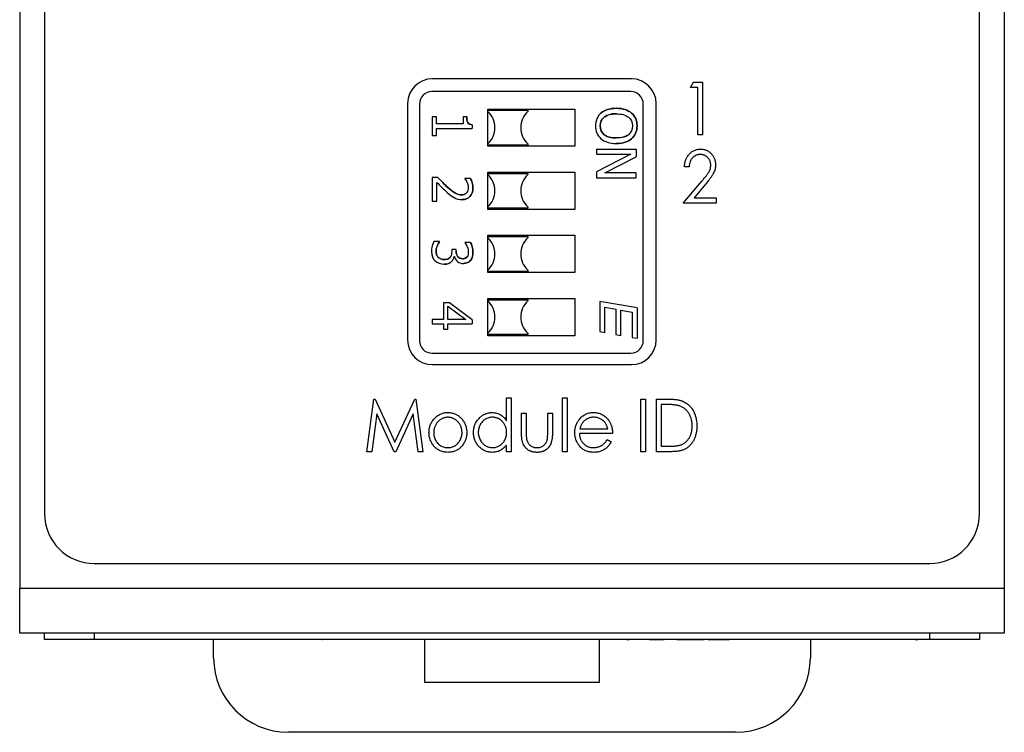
# Paper-space layout 'Sheet2' of a CAD drawing. Header units: millimetres. Extents: x 0 to 420, y 0 to 297.
# Tile 2 of 24: x 79 to 118, y 89 to 118. Entities that reach past the tile are written whole.
import ezdxf

# ---------------------------------------------------------------- set-up
doc = ezdxf.new("R2010")
doc.units = ezdxf.units.MM

psp = doc.layouts.new('Sheet2')

# ---------------------------------------------------------------- linework, layer by layer
at = {"color": 7, "linetype": 'Continuous', "lineweight": 25}
for p, q in [((79.841, 192.934), (79.841, 97.784)), ((117.441, 97.784), (117.441, 192.934)), ((78.841, 151.189), (78.841, 94.784)), ((118.441, 151.189), (118.441, 94.784)), ((103.441, 115.284), (95.441, 115.284)), ((105.821, 114.933), (105.934, 115.151)), ((106.119, 114.933), (105.821, 114.933)), ((105.934, 115.151), (106.309, 115.151)), ((106.119, 113.034), (106.119, 114.933)), ((106.309, 115.151), (106.309, 113.034)), ((103.42, 114.768), (95.42, 114.768)), ((94.441, 114.284), (94.441, 104.784)), ((94.92, 114.268), (94.92, 104.748)), ((97.67, 114.068), (101.17, 114.068)), ((97.67, 112.568), (97.67, 114.068)), ((101.17, 114.068), (101.17, 112.568)), ((103.92, 104.748), (103.92, 114.268)), ((104.441, 104.784), (104.441, 114.284)), ((95.436, 113.759), (95.436, 113.007)), ((95.599, 113.759), (95.436, 113.759)), ((95.599, 113.469), (95.599, 113.759)), ((96.672, 113.759), (96.672, 113.469)), ((96.818, 113.759), (96.672, 113.759)), ((97.675, 114.018), (97.675, 114.018)), ((97.675, 114.018), (99.275, 114.018)), ((97.675, 114.018), (99.275, 114.018)), ((97.675, 113.968), (97.675, 114.018)), ((99.275, 114.018), (99.275, 114.018)), ((99.275, 114.018), (99.275, 113.968)), ((99.275, 114.018), (99.275, 113.968)), ((99.275, 113.968), (99.275, 113.968)), ((96.672, 113.469), (95.599, 113.469)), ((95.599, 113.29), (97.041, 113.29)), ((95.599, 113.007), (95.599, 113.29)), ((97.041, 113.435), (97.041, 113.29)), ((95.436, 113.007), (95.599, 113.007)), ((102.836, 112.904), (103.082, 112.938)), ((106.309, 113.034), (106.119, 113.034)), ((101.17, 112.568), (97.67, 112.568)), ((97.675, 112.618), (97.675, 112.668)), ((99.275, 112.618), (97.675, 112.618)), ((99.275, 112.668), (99.275, 112.618)), ((99.275, 112.668), (99.275, 112.668)), ((99.275, 112.668), (99.275, 112.618)), ((99.275, 112.618), (99.275, 112.618)), ((102.036, 112.449), (103.636, 112.449)), ((102.036, 112.449), (102.036, 112.25)), ((102.036, 112.25), (103.416, 112.25)), ((103.416, 112.25), (102.036, 111.542)), ((102.369, 111.502), (103.636, 112.147)), ((103.636, 112.449), (103.636, 112.147)), ((105.766, 111.749), (105.576, 111.749)), ((95.436, 111.308), (95.436, 110.366)), ((95.662, 111.308), (95.436, 111.308)), ((97.67, 111.528), (101.17, 111.528)), ((97.67, 110.028), (97.67, 111.528)), ((97.675, 111.478), (97.675, 111.478)), ((97.675, 111.478), (99.275, 111.478)), ((97.675, 111.478), (99.275, 111.478)), ((97.675, 111.428), (97.675, 111.478)), ((99.275, 111.478), (99.275, 111.478)), ((99.275, 111.478), (99.275, 111.428)), ((99.275, 111.478), (99.275, 111.428)), ((99.275, 111.428), (99.275, 111.428)), ((101.17, 111.528), (101.17, 110.028)), ((102.036, 111.542), (102.036, 111.304)), ((102.036, 111.304), (103.636, 111.304)), ((103.636, 111.502), (102.369, 111.502)), ((103.636, 111.304), (103.636, 111.502)), ((95.621, 110.366), (95.621, 111.114)), ((96.745, 111.274), (96.745, 111.265)), ((96.971, 111.274), (96.745, 111.274)), ((105.522, 110.284), (106.27, 111.16)), ((106.441, 111.059), (105.964, 110.501)), ((105.964, 110.501), (106.852, 110.501)), ((106.852, 110.501), (106.852, 110.284)), ((95.436, 110.366), (95.621, 110.366)), ((97.675, 110.078), (97.675, 110.128)), ((99.275, 110.128), (99.275, 110.078)), ((99.275, 110.128), (99.275, 110.128)), ((99.275, 110.128), (99.275, 110.078)), ((106.852, 110.284), (105.522, 110.284)), ((101.17, 110.028), (97.67, 110.028)), ((99.275, 110.078), (97.675, 110.078)), ((99.275, 110.078), (99.275, 110.078)), ((97.67, 108.988), (101.17, 108.988)), ((97.67, 107.488), (97.67, 108.988)), ((97.675, 108.938), (97.675, 108.938)), ((97.675, 108.938), (99.275, 108.938)), ((97.675, 108.938), (99.275, 108.938)), ((97.675, 108.888), (97.675, 108.938)), ((99.275, 108.938), (99.275, 108.938)), ((99.275, 108.938), (99.275, 108.888)), ((99.275, 108.938), (99.275, 108.888)), ((101.17, 108.988), (101.17, 107.488)), ((95.727, 108.743), (95.503, 108.743)), ((95.727, 108.728), (95.727, 108.743)), ((96.745, 108.702), (96.745, 108.693)), ((96.969, 108.702), (96.745, 108.702)), ((99.275, 108.888), (99.275, 108.888)), ((96.216, 108.421), (96.216, 108.336)), ((96.393, 108.421), (96.216, 108.421)), ((96.311, 108.13), (96.325, 108.13)), ((96.393, 108.356), (96.393, 108.421)), ((96.051, 107.845), (95.91, 107.826)), ((96.801, 107.875), (96.685, 107.854)), ((101.17, 107.488), (97.67, 107.488)), ((97.675, 107.538), (97.675, 107.588)), ((99.275, 107.538), (97.675, 107.538)), ((99.275, 107.588), (99.275, 107.538)), ((99.275, 107.588), (99.275, 107.588)), ((99.275, 107.588), (99.275, 107.538)), ((99.275, 107.538), (99.275, 107.538)), ((95.887, 106.266), (95.887, 105.6)), ((96.133, 106.266), (95.887, 106.266)), ((96.059, 106.139), (96.781, 105.6)), ((96.059, 105.6), (96.059, 106.139)), ((97.036, 105.592), (96.133, 106.266)), ((97.67, 106.448), (101.17, 106.448)), ((97.67, 104.948), (97.67, 106.448)), ((97.675, 106.398), (97.675, 106.398)), ((97.675, 106.398), (99.275, 106.398)), ((97.675, 106.398), (99.275, 106.398)), ((97.675, 106.348), (97.675, 106.398)), ((99.275, 106.398), (99.275, 106.398)), ((99.275, 106.398), (99.275, 106.348)), ((99.275, 106.398), (99.275, 106.348)), ((99.275, 106.348), (99.275, 106.348)), ((101.17, 106.448), (101.17, 104.948)), ((102.17, 106.331), (102.17, 105.112)), ((103.67, 106.067), (102.17, 106.331)), ((102.37, 106.093), (102.82, 106.013)), ((102.37, 105.077), (102.37, 106.093)), ((102.82, 106.013), (102.82, 104.998)), ((103.02, 105.978), (103.47, 105.899)), ((103.02, 104.963), (103.02, 105.978)), ((103.47, 105.899), (103.47, 104.883)), ((103.67, 106.067), (103.67, 104.848)), ((95.436, 105.6), (95.436, 105.421)), ((95.887, 105.6), (95.436, 105.6)), ((95.436, 105.421), (95.887, 105.421)), ((95.887, 105.421), (95.887, 105.215)), ((96.781, 105.6), (96.059, 105.6)), ((96.059, 105.421), (97.036, 105.421)), ((96.059, 105.215), (96.059, 105.421)), ((97.036, 105.592), (97.036, 105.421)), ((95.887, 105.215), (96.059, 105.215)), ((101.17, 104.948), (97.67, 104.948)), ((97.675, 104.998), (97.675, 105.048)), ((99.275, 104.998), (97.675, 104.998)), ((99.275, 105.048), (99.275, 104.998)), ((99.275, 105.048), (99.275, 105.048)), ((99.275, 105.048), (99.275, 104.998)), ((99.275, 104.998), (99.275, 104.998)), ((102.17, 105.112), (102.37, 105.077)), ((102.82, 104.998), (103.02, 104.963)), ((103.47, 104.883), (103.67, 104.848)), ((95.42, 104.248), (103.42, 104.248)), ((95.441, 103.784), (103.441, 103.784)), ((92.806, 100.284), (93.087, 102.401)), ((93.087, 102.401), (93.134, 102.401)), ((93.134, 102.401), (93.932, 100.664)), ((93.932, 100.664), (94.73, 102.401)), ((94.73, 102.401), (94.777, 102.401)), ((94.777, 102.401), (95.058, 100.284)), ((98.423, 101.531), (98.423, 102.455)), ((98.423, 102.455), (98.613, 102.455)), ((98.613, 102.455), (98.613, 100.284)), ((100.676, 102.455), (100.865, 102.455)), ((100.676, 100.284), (100.676, 102.455)), ((100.865, 102.455), (100.865, 100.284)), ((103.823, 102.401), (104.013, 102.401)), ((103.823, 100.284), (103.823, 102.401)), ((104.013, 102.401), (104.013, 100.284)), ((104.448, 100.284), (104.448, 102.401)), ((104.448, 102.401), (104.848, 102.401)), ((104.774, 102.183), (104.637, 102.183)), ((104.637, 102.183), (104.637, 100.501)), ((93.199, 101.804), (92.998, 100.284)), ((93.897, 100.284), (93.199, 101.804)), ((94.665, 101.804), (93.967, 100.284)), ((94.867, 100.284), (94.665, 101.804)), ((99.02, 101.831), (99.21, 101.831)), ((99.02, 101.092), (99.02, 101.831)), ((99.21, 101.831), (99.21, 101.113)), ((100.079, 101.113), (100.079, 101.831)), ((100.079, 101.831), (100.268, 101.831)), ((100.268, 101.831), (100.268, 101.078)), ((102.684, 101.017), (101.354, 101.017)), ((101.373, 101.207), (102.494, 101.207)), ((102.472, 100.772), (102.629, 100.684)), ((92.998, 100.284), (92.806, 100.284)), ((93.967, 100.284), (93.897, 100.284)), ((95.058, 100.284), (94.867, 100.284)), ((98.423, 100.284), (98.423, 100.551)), ((98.613, 100.284), (98.423, 100.284)), ((100.865, 100.284), (100.676, 100.284)), ((104.013, 100.284), (103.823, 100.284)), ((105.062, 100.284), (104.448, 100.284)), ((104.637, 100.501), (104.861, 100.501)), ((81.841, 95.784), (115.441, 95.784)), ((118.441, 94.784), (78.841, 94.784)), ((78.841, 92.984), (78.841, 94.784)), ((118.441, 94.784), (118.441, 92.984)), ((118.441, 92.984), (78.841, 92.984)), ((79.841, 92.734), (79.841, 92.984)), ((81.841, 92.734), (79.841, 92.734)), ((81.841, 92.984), (81.841, 92.734)), ((115.441, 92.734), (81.841, 92.734)), ((86.641, 91.994), (86.641, 92.734)), ((89.677, 92.729), (89.677, 92.734)), ((90.363, 92.729), (90.363, 92.734)), ((90.917, 92.729), (90.917, 92.734)), ((91.013, 92.729), (91.039, 92.729)), ((91.62, 92.729), (91.62, 92.734)), ((92.168, 92.729), (92.168, 92.734)), ((92.459, 92.729), (92.459, 92.734)), ((95.141, 90.994), (95.141, 92.734)), ((102.141, 92.734), (102.141, 90.994)), ((102.702, 92.729), (102.702, 92.734)), ((102.743, 92.729), (102.743, 92.734)), ((103.261, 92.729), (103.37, 92.729)), ((103.466, 92.729), (103.466, 92.734)), ((104.167, 92.729), (104.31, 92.729)), ((104.208, 92.729), (104.208, 92.734)), ((104.31, 92.729), (104.31, 92.734)), ((104.31, 92.729), (104.473, 92.729)), ((104.473, 92.729), (104.473, 92.734)), ((104.473, 92.729), (104.615, 92.729)), ((104.615, 92.729), (104.615, 92.734)), ((104.621, 92.729), (104.621, 92.734)), ((104.633, 92.729), (104.757, 92.729)), ((104.947, 92.729), (104.947, 92.734)), ((105.252, 92.729), (105.252, 92.734)), ((105.266, 92.729), (105.266, 92.734)), ((105.266, 92.729), (105.409, 92.729)), ((105.409, 92.729), (105.409, 92.734)), ((105.409, 92.729), (105.612, 92.729)), ((105.612, 92.729), (105.612, 92.734)), ((105.612, 92.729), (106.365, 92.729)), ((106.365, 92.729), (106.365, 92.734)), ((106.467, 92.729), (106.467, 92.734)), ((106.515, 92.729), (106.671, 92.729)), ((106.671, 92.729), (106.671, 92.734)), ((106.671, 92.729), (107.322, 92.729)), ((107.322, 92.729), (107.322, 92.734)), ((107.322, 92.729), (107.342, 92.729)), ((107.342, 92.729), (107.342, 92.734)), ((107.342, 92.729), (107.391, 92.729)), ((107.391, 92.729), (107.391, 92.734)), ((113.441, 92.729), (107.391, 92.729)), ((110.641, 92.729), (110.641, 91.994)), ((113.441, 92.729), (113.441, 92.734)), ((114.541, 92.729), (114.541, 92.734)), ((114.855, 92.729), (114.855, 92.734)), ((114.855, 92.729), (114.969, 92.729)), ((114.969, 92.729), (114.969, 92.734)), ((115.205, 92.729), (115.205, 92.734)), ((115.389, 92.729), (115.389, 92.734)), ((115.441, 92.734), (115.441, 92.984)), ((117.441, 92.734), (115.441, 92.734)), ((115.987, 92.729), (115.987, 92.734)), ((116.488, 92.729), (116.488, 92.734)), ((117.441, 92.984), (117.441, 92.734)), ((102.141, 90.994), (95.141, 90.994)), ((107.641, 88.994), (89.641, 88.994))]:
    psp.add_line(p, q, dxfattribs=at)
for centre, radius, start, end in [((95.441, 114.284), 1, 90, 180), ((103.441, 114.284), 1, 0, 90), ((95.42, 114.268), 0.5, 90, 180), ((103.42, 114.268), 0.5, 0, 90), ((97.052, 113.318), 0.9, 313.7617, 46.2383), ((99.897, 113.318), 0.9, 133.7617, 226.2383), ((99.897, 113.318), 0.9, 133.7617, 226.2383), ((97.052, 110.778), 0.9, 313.7617, 46.2383), ((99.897, 110.778), 0.9, 133.7617, 226.2383), ((99.897, 110.778), 0.9, 133.7617, 226.2383), ((97.052, 108.238), 0.9, 313.7617, 46.2383), ((99.897, 108.238), 0.9, 133.7617, 226.2383), ((99.897, 108.238), 0.9, 133.7617, 226.2383), ((97.052, 105.698), 0.9, 313.7617, 46.2383), ((99.897, 105.698), 0.9, 133.7617, 226.2383), ((99.897, 105.698), 0.9, 133.7617, 226.2383), ((95.441, 104.784), 1, 180, 270), ((95.42, 104.748), 0.5, 180, 270), ((103.42, 104.748), 0.5, 270, 0), ((103.441, 104.784), 1, 270, 0), ((81.841, 97.784), 2, 180, 270), ((115.441, 97.784), 2, 270, 0), ((89.641, 91.994), 3, 180, 270), ((107.641, 91.994), 3, 270, 0)]:
    psp.add_arc(centre, radius, start, end, dxfattribs=at)
for points in [[(102.836, 114.097), (102.573, 114.097), (102.362, 114.029), (102.22, 113.906)], [(102.22, 113.906), (102.362, 114.029), (102.573, 114.097), (102.836, 114.097)], [(103.453, 113.905), (103.306, 114.028), (103.104, 114.097), (102.836, 114.097)], [(102.836, 114.097), (103.104, 114.097), (103.306, 114.028), (103.453, 113.905)], [(102.22, 113.906), (102.077, 113.78), (102.002, 113.606), (102.002, 113.39)], [(102.836, 113.875), (103.044, 113.875), (103.211, 113.829), (103.32, 113.744)], [(103.32, 113.744), (103.434, 113.656), (103.486, 113.543), (103.486, 113.389)], [(103.67, 113.39), (103.67, 113.604), (103.595, 113.78), (103.453, 113.905)], [(103.453, 113.905), (103.595, 113.78), (103.67, 113.604), (103.67, 113.39)], [(96.862, 113.531), (96.897, 113.473), (96.949, 113.439), (97.041, 113.435)], [(97.041, 113.435), (96.949, 113.439), (96.897, 113.473), (96.862, 113.531)], [(102.002, 113.39), (102.002, 113.181), (102.072, 113.005), (102.22, 112.874)], [(103.486, 113.389), (103.486, 113.24), (103.43, 113.119), (103.32, 113.035)], [(103.453, 112.874), (103.59, 112.995), (103.67, 113.172), (103.67, 113.39)], [(103.67, 113.39), (103.67, 113.172), (103.59, 112.995), (103.453, 112.874)], [(102.22, 112.874), (102.362, 112.75), (102.577, 112.682), (102.836, 112.682)], [(103.32, 113.035), (103.213, 112.952), (103.047, 112.904), (102.836, 112.904)], [(102.836, 112.682), (103.102, 112.682), (103.312, 112.753), (103.453, 112.874)], [(103.453, 112.874), (103.312, 112.753), (103.102, 112.682), (102.836, 112.682)], [(96.047, 110.926), (95.92, 111.041), (95.791, 111.177), (95.662, 111.308)], [(95.662, 111.308), (95.791, 111.177), (95.92, 111.041), (96.047, 110.926)], [(95.621, 111.114), (95.742, 110.991), (95.886, 110.842), (96.035, 110.708)], [(96.884, 110.886), (96.884, 110.715), (96.785, 110.614), (96.619, 110.614)], [(96.745, 111.265), (96.839, 111.138), (96.884, 110.999), (96.884, 110.886)], [(96.035, 110.708), (96.14, 110.616), (96.221, 110.553), (96.31, 110.505)], [(96.31, 110.505), (96.404, 110.452), (96.508, 110.425), (96.63, 110.425)], [(95.402, 108.33), (95.402, 108.18), (95.449, 108.052), (95.55, 107.958)], [(96.216, 108.336), (96.216, 108.244), (96.202, 108.161), (96.157, 108.105)], [(96.835, 108.125), (96.798, 108.074), (96.739, 108.044), (96.661, 108.044)], [(96.884, 108.315), (96.884, 108.237), (96.873, 108.179), (96.835, 108.125)], [(96.98, 107.99), (97.042, 108.074), (97.07, 108.174), (97.07, 108.31)], [(97.07, 108.31), (97.07, 108.174), (97.042, 108.074), (96.98, 107.99)], [(95.55, 107.958), (95.64, 107.874), (95.764, 107.826), (95.91, 107.826)], [(95.926, 108.015), (95.809, 108.015), (95.741, 108.042), (95.676, 108.1)], [(95.676, 108.1), (95.741, 108.042), (95.809, 108.015), (95.926, 108.015)], [(95.91, 107.826), (96.058, 107.826), (96.146, 107.868), (96.207, 107.929)], [(96.157, 108.105), (96.115, 108.049), (96.041, 108.015), (95.926, 108.015)], [(96.685, 107.854), (96.813, 107.854), (96.91, 107.901), (96.98, 107.99)]]:
    psp.add_open_spline(points, degree=3, dxfattribs=at)
for points, knots in [([(96.862, 113.531), (96.847, 113.554), (96.836, 113.588), (96.822, 113.678), (96.818, 113.72), (96.818, 113.759)], [0, 0, 0, 0, 0.5, 0.5, 1, 1, 1, 1]), ([(96.818, 113.759), (96.818, 113.72), (96.822, 113.678), (96.836, 113.588), (96.847, 113.554), (96.862, 113.531)], [0, 0, 0, 0, 0.5, 0.5, 1, 1, 1, 1]), ([(102.187, 113.389), (102.187, 113.537), (102.242, 113.655), (102.465, 113.831), (102.626, 113.875), (102.836, 113.875)], [0, 0, 0, 0, 0.5, 0.5, 1, 1, 1, 1]), ([(102.515, 113.823), (102.493, 113.816), (102.418, 113.796), (102.307, 113.713), (102.203, 113.569), (102.192, 113.45), (102.187, 113.389)], [0, 0, 0, 0, 0.120856, 0.39539, 0.691098, 1, 1, 1, 1]), ([(102.836, 113.875), (102.763, 113.876), (102.684, 113.877), (102.611, 113.853), (102.605, 113.851)], [0, 0, 0, 0, 0.926503, 1, 1, 1, 1]), ([(102.836, 112.904), (102.626, 112.904), (102.465, 112.948), (102.242, 113.123), (102.187, 113.241), (102.187, 113.389)], [0, 0, 0, 0, 0.5, 0.5, 1, 1, 1, 1]), ([(102.187, 113.389), (102.187, 113.241), (102.242, 113.123), (102.465, 112.948), (102.626, 112.904), (102.836, 112.904)], [0, 0, 0, 0, 0.5, 0.5, 1, 1, 1, 1]), ([(103.145, 112.947), (103.145, 112.947), (103.21, 112.955), (103.265, 112.995), (103.32, 113.035)], [0, 0, 0, 0, 0.00258, 1, 1, 1, 1]), ([(105.576, 111.749), (105.578, 111.775), (105.58, 111.824), (105.591, 111.896), (105.606, 111.965), (105.627, 112.03), (105.654, 112.092), (105.687, 112.151), (105.725, 112.206), (105.768, 112.257), (105.815, 112.303), (105.865, 112.344), (105.919, 112.378), (105.974, 112.406), (106.033, 112.428), (106.094, 112.444), (106.158, 112.453), (106.202, 112.454), (106.224, 112.455)], [0, 0, 0, 0, 0.070894, 0.1392, 0.20487, 0.269234, 0.332081, 0.394901, 0.457202, 0.520113, 0.582517, 0.642738, 0.701734, 0.760045, 0.818157, 0.87726, 0.937527, 1, 1, 1, 1]), ([(106.215, 112.238), (106.2, 112.237), (106.17, 112.237), (106.127, 112.231), (106.085, 112.22), (106.045, 112.206), (106.007, 112.188), (105.971, 112.166), (105.937, 112.14), (105.906, 112.11), (105.876, 112.076), (105.851, 112.039), (105.828, 111.999), (105.809, 111.955), (105.793, 111.908), (105.781, 111.858), (105.771, 111.805), (105.768, 111.768), (105.766, 111.749)], [0, 0, 0, 0, 0.061535, 0.120681, 0.178642, 0.235332, 0.291867, 0.34862, 0.406764, 0.466093, 0.52635, 0.587062, 0.649555, 0.7136, 0.780456, 0.850261, 0.923173, 1, 1, 1, 1]), ([(106.635, 111.809), (106.635, 111.823), (106.634, 111.852), (106.628, 111.893), (106.619, 111.934), (106.605, 111.972), (106.588, 112.01), (106.567, 112.045), (106.542, 112.079), (106.514, 112.111), (106.482, 112.141), (106.449, 112.167), (106.415, 112.189), (106.378, 112.207), (106.34, 112.221), (106.3, 112.23), (106.258, 112.237), (106.229, 112.237), (106.215, 112.238)], [0, 0, 0, 0, 0.0648259, 0.1276936, 0.1890023, 0.2502617, 0.3116493, 0.3728593, 0.4359863, 0.5008059, 0.5654948, 0.6283785, 0.6891653, 0.7499455, 0.8108219, 0.8722785, 0.9351461, 1, 1, 1, 1]), ([(106.224, 112.455), (106.246, 112.454), (106.289, 112.453), (106.352, 112.444), (106.411, 112.43), (106.467, 112.409), (106.521, 112.383), (106.57, 112.349), (106.617, 112.311), (106.659, 112.267), (106.698, 112.22), (106.732, 112.169), (106.761, 112.116), (106.784, 112.062), (106.802, 112.005), (106.816, 111.946), (106.823, 111.885), (106.824, 111.843), (106.825, 111.822)], [0, 0, 0, 0, 0.0671055, 0.1317444, 0.1944579, 0.2557488, 0.3160973, 0.3767042, 0.4382358, 0.5016464, 0.5650765, 0.6274947, 0.6884648, 0.7495095, 0.8103551, 0.8723484, 0.9350876, 1, 1, 1, 1]), ([(106.27, 111.16), (106.288, 111.181), (106.323, 111.221), (106.373, 111.279), (106.417, 111.334), (106.457, 111.384), (106.491, 111.43), (106.521, 111.471), (106.546, 111.509), (106.572, 111.553), (106.597, 111.607), (106.619, 111.673), (106.632, 111.74), (106.634, 111.786), (106.635, 111.809)], [0, 0, 0, 0, 0.108913, 0.209615, 0.301765, 0.385391, 0.460979, 0.528012, 0.587141, 0.638024, 0.730395, 0.82069, 0.909658, 1, 1, 1, 1]), ([(106.825, 111.822), (106.824, 111.793), (106.822, 111.734), (106.807, 111.648), (106.782, 111.565), (106.753, 111.497), (106.723, 111.442), (106.697, 111.398), (106.665, 111.35), (106.63, 111.298), (106.589, 111.244), (106.544, 111.185), (106.494, 111.123), (106.459, 111.081), (106.441, 111.059)], [0, 0, 0, 0, 0.10151, 0.200837, 0.299625, 0.399332, 0.452699, 0.511826, 0.577323, 0.649147, 0.727119, 0.811496, 0.9029, 1, 1, 1, 1]), ([(96.619, 110.614), (96.528, 110.614), (96.443, 110.636), (96.286, 110.725), (96.18, 110.807), (96.047, 110.926)], [0, 0, 0, 0, 0.5, 0.5, 1, 1, 1, 1]), ([(96.047, 110.926), (96.18, 110.807), (96.286, 110.725), (96.443, 110.636), (96.528, 110.614), (96.619, 110.614)], [0, 0, 0, 0, 0.5, 0.5, 1, 1, 1, 1]), ([(96.63, 110.425), (96.765, 110.425), (96.872, 110.465), (97.03, 110.627), (97.07, 110.739), (97.07, 110.882)], [0, 0, 0, 0, 0.5, 0.5, 1, 1, 1, 1]), ([(97.07, 110.882), (97.07, 110.739), (97.03, 110.627), (96.872, 110.465), (96.765, 110.425), (96.63, 110.425)], [0, 0, 0, 0, 0.5, 0.5, 1, 1, 1, 1]), ([(97.07, 110.882), (97.07, 110.952), (97.059, 111.023), (97.018, 111.17), (96.995, 111.229), (96.971, 111.274)], [0, 0, 0, 0, 0.5, 0.5, 1, 1, 1, 1]), ([(96.971, 111.274), (96.995, 111.229), (97.018, 111.17), (97.059, 111.023), (97.07, 110.952), (97.07, 110.882)], [0, 0, 0, 0, 0.5, 0.5, 1, 1, 1, 1]), ([(96.619, 110.614), (96.648, 110.615), (96.69, 110.616), (96.727, 110.633), (96.738, 110.638)], [0, 0, 0, 0, 0.7034248, 1, 1, 1, 1]), ([(95.503, 108.743), (95.477, 108.695), (95.454, 108.633), (95.412, 108.484), (95.402, 108.407), (95.402, 108.33)], [0, 0, 0, 0, 0.5, 0.5, 1, 1, 1, 1]), ([(95.587, 108.334), (95.587, 108.4), (95.601, 108.469), (95.654, 108.613), (95.687, 108.675), (95.727, 108.728)], [0, 0, 0, 0, 0.5, 0.5, 1, 1, 1, 1]), ([(95.727, 108.728), (95.687, 108.675), (95.654, 108.613), (95.601, 108.469), (95.587, 108.4), (95.587, 108.334)], [0, 0, 0, 0, 0.5, 0.5, 1, 1, 1, 1]), ([(96.745, 108.693), (96.786, 108.638), (96.819, 108.58), (96.868, 108.452), (96.884, 108.384), (96.884, 108.315)], [0, 0, 0, 0, 0.5, 0.5, 1, 1, 1, 1]), ([(97.07, 108.31), (97.07, 108.38), (97.059, 108.452), (97.018, 108.599), (96.995, 108.658), (96.969, 108.702)], [0, 0, 0, 0, 0.5, 0.5, 1, 1, 1, 1]), ([(96.969, 108.702), (96.995, 108.658), (97.018, 108.599), (97.059, 108.452), (97.07, 108.38), (97.07, 108.31)], [0, 0, 0, 0, 0.5, 0.5, 1, 1, 1, 1]), ([(95.676, 108.1), (95.648, 108.128), (95.626, 108.164), (95.595, 108.253), (95.587, 108.295), (95.587, 108.334)], [0, 0, 0, 0, 0.5, 0.5, 1, 1, 1, 1]), ([(95.587, 108.334), (95.587, 108.295), (95.595, 108.253), (95.626, 108.164), (95.648, 108.128), (95.676, 108.1)], [0, 0, 0, 0, 0.5, 0.5, 1, 1, 1, 1]), ([(96.207, 107.929), (96.234, 107.955), (96.256, 107.987), (96.293, 108.065), (96.305, 108.1), (96.311, 108.13)], [0, 0, 0, 0, 0.5, 0.5, 1, 1, 1, 1]), ([(96.311, 108.13), (96.305, 108.1), (96.293, 108.065), (96.256, 107.987), (96.234, 107.955), (96.207, 107.929)], [0, 0, 0, 0, 0.5, 0.5, 1, 1, 1, 1]), ([(96.325, 108.13), (96.343, 108.055), (96.385, 107.99), (96.517, 107.882), (96.595, 107.854), (96.685, 107.854)], [0, 0, 0, 0, 0.5, 0.5, 1, 1, 1, 1]), ([(96.661, 108.044), (96.574, 108.044), (96.508, 108.072), (96.416, 108.185), (96.393, 108.261), (96.393, 108.356)], [0, 0, 0, 0, 0.5, 0.5, 1, 1, 1, 1]), ([(96.393, 108.356), (96.393, 108.261), (96.416, 108.185), (96.508, 108.072), (96.574, 108.044), (96.661, 108.044)], [0, 0, 0, 0, 0.5, 0.5, 1, 1, 1, 1]), ([(96.755, 108.063), (96.762, 108.066), (96.794, 108.077), (96.817, 108.103), (96.835, 108.125)], [0, 0, 0, 0, 0.196672, 1, 1, 1, 1]), ([(95.926, 108.015), (95.955, 108.015), (95.993, 108.015), (96.028, 108.027), (96.035, 108.03)], [0, 0, 0, 0, 0.7888442, 1, 1, 1, 1]), ([(96.063, 108.039), (96.069, 108.041), (96.092, 108.048), (96.125, 108.07), (96.147, 108.094), (96.157, 108.105)], [0, 0, 0, 0, 0.171677, 0.600466, 1, 1, 1, 1]), ([(96.207, 107.929), (96.188, 107.912), (96.151, 107.88), (96.105, 107.861), (96.083, 107.852)], [0, 0, 0, 0, 0.509255, 1, 1, 1, 1]), ([(96.661, 108.044), (96.682, 108.044), (96.707, 108.044), (96.729, 108.053), (96.732, 108.054)], [0, 0, 0, 0, 0.852896, 1, 1, 1, 1]), ([(96.98, 107.99), (96.959, 107.967), (96.921, 107.923), (96.869, 107.898), (96.845, 107.886)], [0, 0, 0, 0, 0.533032, 1, 1, 1, 1]), ([(105.373, 102.124), (105.356, 102.129), (105.322, 102.139), (105.265, 102.151), (105.201, 102.161), (105.13, 102.169), (105.052, 102.176), (104.966, 102.18), (104.873, 102.183), (104.808, 102.183), (104.774, 102.183)], [0, 0, 0, 0, 0.084774, 0.180312, 0.28709, 0.406015, 0.536482, 0.678682, 0.833402, 1, 1, 1, 1]), ([(104.848, 102.401), (104.883, 102.4), (104.95, 102.4), (105.048, 102.397), (105.138, 102.391), (105.22, 102.382), (105.295, 102.372), (105.363, 102.359), (105.423, 102.344), (105.46, 102.33), (105.478, 102.324)], [0, 0, 0, 0, 0.164344, 0.316794, 0.458147, 0.588563, 0.707492, 0.815269, 0.912897, 1, 1, 1, 1]), ([(105.478, 102.324), (105.501, 102.315), (105.546, 102.296), (105.611, 102.262), (105.672, 102.222), (105.729, 102.178), (105.782, 102.128), (105.832, 102.074), (105.877, 102.014), (105.918, 101.95), (105.955, 101.882), (105.988, 101.811), (106.015, 101.736), (106.038, 101.658), (106.054, 101.577), (106.067, 101.493), (106.074, 101.405), (106.075, 101.346), (106.076, 101.316)], [0, 0, 0, 0, 0.059398, 0.117804, 0.175649, 0.233437, 0.291249, 0.349576, 0.409329, 0.470372, 0.532591, 0.595119, 0.658625, 0.723231, 0.789405, 0.857649, 0.927742, 1, 1, 1, 1]), ([(95.503, 101.602), (95.522, 101.622), (95.559, 101.662), (95.62, 101.714), (95.685, 101.759), (95.753, 101.795), (95.826, 101.823), (95.902, 101.843), (95.981, 101.856), (96.036, 101.857), (96.063, 101.858)], [0, 0, 0, 0, 0.130611, 0.255916, 0.378689, 0.500054, 0.620999, 0.743724, 0.869871, 1, 1, 1, 1]), ([(96.063, 101.858), (96.091, 101.857), (96.145, 101.856), (96.224, 101.843), (96.299, 101.823), (96.372, 101.796), (96.44, 101.759), (96.505, 101.715), (96.566, 101.663), (96.602, 101.623), (96.621, 101.603)], [0, 0, 0, 0, 0.129938, 0.255888, 0.378416, 0.499563, 0.620782, 0.743629, 0.869394, 1, 1, 1, 1]), ([(97.093, 101.062), (97.094, 101.088), (97.095, 101.142), (97.106, 101.22), (97.123, 101.295), (97.147, 101.367), (97.178, 101.436), (97.217, 101.502), (97.261, 101.566), (97.313, 101.625), (97.369, 101.679), (97.428, 101.727), (97.491, 101.768), (97.556, 101.8), (97.624, 101.827), (97.695, 101.845), (97.769, 101.856), (97.819, 101.857), (97.844, 101.858)], [0, 0, 0, 0, 0.066285, 0.131009, 0.19392, 0.256417, 0.318352, 0.380825, 0.444361, 0.509351, 0.573933, 0.636425, 0.697432, 0.757135, 0.816494, 0.876602, 0.937529, 1, 1, 1, 1]), ([(97.844, 101.858), (97.874, 101.857), (97.931, 101.855), (98.015, 101.84), (98.095, 101.813), (98.17, 101.777), (98.241, 101.731), (98.307, 101.674), (98.369, 101.608), (98.405, 101.557), (98.423, 101.531)], [0, 0, 0, 0, 0.126044, 0.248369, 0.367937, 0.48706, 0.608028, 0.732387, 0.862929, 1, 1, 1, 1]), ([(101.336, 101.57), (101.355, 101.592), (101.391, 101.637), (101.453, 101.697), (101.519, 101.746), (101.59, 101.787), (101.666, 101.819), (101.746, 101.842), (101.832, 101.855), (101.89, 101.857), (101.92, 101.858)], [0, 0, 0, 0, 0.130357, 0.25628, 0.37765, 0.49841, 0.618681, 0.741908, 0.868168, 1, 1, 1, 1]), ([(101.92, 101.858), (101.95, 101.857), (102.01, 101.855), (102.098, 101.841), (102.181, 101.817), (102.259, 101.784), (102.333, 101.74), (102.401, 101.687), (102.465, 101.625), (102.502, 101.578), (102.521, 101.553)], [0, 0, 0, 0, 0.130719, 0.25691, 0.37895, 0.499183, 0.619737, 0.742082, 0.868597, 1, 1, 1, 1]), ([(105.886, 101.316), (105.885, 101.341), (105.885, 101.389), (105.878, 101.461), (105.868, 101.529), (105.853, 101.595), (105.834, 101.658), (105.81, 101.719), (105.783, 101.777), (105.751, 101.831), (105.715, 101.882), (105.677, 101.93), (105.634, 101.973), (105.589, 102.012), (105.54, 102.046), (105.487, 102.077), (105.431, 102.103), (105.392, 102.117), (105.373, 102.124)], [0, 0, 0, 0, 0.072235, 0.141829, 0.209054, 0.274618, 0.338839, 0.40167, 0.463864, 0.525432, 0.586208, 0.645431, 0.704074, 0.762298, 0.820336, 0.879142, 0.938766, 1, 1, 1, 1]), ([(95.302, 101.053), (95.303, 101.079), (95.304, 101.13), (95.314, 101.206), (95.33, 101.279), (95.352, 101.349), (95.38, 101.416), (95.415, 101.481), (95.456, 101.544), (95.487, 101.582), (95.503, 101.602)], [0, 0, 0, 0, 0.129994, 0.257394, 0.381584, 0.504384, 0.625929, 0.749147, 0.873179, 1, 1, 1, 1]), ([(96.062, 101.668), (96.043, 101.667), (96.005, 101.666), (95.949, 101.657), (95.896, 101.643), (95.844, 101.624), (95.795, 101.598), (95.748, 101.567), (95.702, 101.53), (95.66, 101.488), (95.62, 101.443), (95.586, 101.393), (95.557, 101.342), (95.533, 101.289), (95.515, 101.233), (95.502, 101.175), (95.494, 101.114), (95.493, 101.073), (95.492, 101.052)], [0, 0, 0, 0, 0.061922, 0.12173, 0.180955, 0.239816, 0.299201, 0.35961, 0.422031, 0.486659, 0.55181, 0.61551, 0.678227, 0.740508, 0.803634, 0.867504, 0.932648, 1, 1, 1, 1]), ([(96.632, 101.052), (96.632, 101.073), (96.631, 101.114), (96.622, 101.175), (96.609, 101.233), (96.591, 101.289), (96.567, 101.342), (96.538, 101.393), (96.503, 101.442), (96.464, 101.488), (96.421, 101.53), (96.376, 101.567), (96.329, 101.598), (96.279, 101.624), (96.228, 101.643), (96.175, 101.657), (96.119, 101.666), (96.081, 101.667), (96.062, 101.668)], [0, 0, 0, 0, 0.067383, 0.132557, 0.196456, 0.259611, 0.321921, 0.384893, 0.448882, 0.514064, 0.579046, 0.641142, 0.701959, 0.760967, 0.819856, 0.878669, 0.938504, 1, 1, 1, 1]), ([(96.621, 101.603), (96.637, 101.584), (96.669, 101.545), (96.709, 101.482), (96.745, 101.417), (96.773, 101.35), (96.795, 101.279), (96.81, 101.206), (96.821, 101.131), (96.822, 101.079), (96.822, 101.053)], [0, 0, 0, 0, 0.126559, 0.250926, 0.373266, 0.495486, 0.618498, 0.742431, 0.869567, 1, 1, 1, 1]), ([(97.854, 101.668), (97.829, 101.667), (97.779, 101.665), (97.705, 101.65), (97.634, 101.624), (97.567, 101.59), (97.505, 101.546), (97.45, 101.493), (97.4, 101.433), (97.359, 101.365), (97.325, 101.292), (97.302, 101.216), (97.286, 101.139), (97.284, 101.086), (97.283, 101.059)], [0, 0, 0, 0, 0.082079, 0.162384, 0.242555, 0.323998, 0.405745, 0.487625, 0.57087, 0.657342, 0.74413, 0.829503, 0.914297, 1, 1, 1, 1]), ([(98.423, 101.054), (98.423, 101.075), (98.422, 101.117), (98.414, 101.179), (98.401, 101.238), (98.383, 101.295), (98.359, 101.348), (98.332, 101.399), (98.298, 101.447), (98.259, 101.493), (98.217, 101.533), (98.173, 101.57), (98.125, 101.6), (98.076, 101.625), (98.024, 101.644), (97.969, 101.658), (97.913, 101.667), (97.874, 101.668), (97.854, 101.668)], [0, 0, 0, 0, 0.0686057, 0.1349386, 0.1995926, 0.2624788, 0.3248929, 0.3870672, 0.449661, 0.5134292, 0.5766765, 0.6380063, 0.6978254, 0.7567035, 0.8163208, 0.8757788, 0.9368375, 1, 1, 1, 1]), ([(101.164, 101.053), (101.164, 101.077), (101.165, 101.124), (101.174, 101.194), (101.187, 101.261), (101.206, 101.327), (101.231, 101.391), (101.26, 101.453), (101.295, 101.513), (101.322, 101.551), (101.336, 101.57)], [0, 0, 0, 0, 0.128586, 0.25487, 0.378929, 0.502385, 0.625126, 0.747955, 0.873106, 1, 1, 1, 1]), ([(101.549, 101.523), (101.539, 101.514), (101.519, 101.495), (101.493, 101.463), (101.468, 101.429), (101.445, 101.391), (101.425, 101.349), (101.405, 101.305), (101.387, 101.257), (101.378, 101.224), (101.373, 101.207)], [0, 0, 0, 0, 0.1087554, 0.2203929, 0.3355968, 0.4559774, 0.5832006, 0.7157618, 0.853682, 1, 1, 1, 1]), ([(101.929, 101.668), (101.911, 101.668), (101.875, 101.667), (101.822, 101.66), (101.772, 101.648), (101.723, 101.633), (101.676, 101.612), (101.631, 101.587), (101.588, 101.557), (101.562, 101.534), (101.549, 101.523)], [0, 0, 0, 0, 0.130283, 0.257443, 0.381549, 0.503448, 0.625922, 0.747922, 0.872904, 1, 1, 1, 1]), ([(102.494, 101.207), (102.487, 101.232), (102.474, 101.28), (102.448, 101.347), (102.418, 101.407), (102.382, 101.459), (102.342, 101.505), (102.295, 101.545), (102.243, 101.581), (102.185, 101.611), (102.124, 101.637), (102.061, 101.654), (101.995, 101.666), (101.951, 101.667), (101.929, 101.668)], [0, 0, 0, 0, 0.098545, 0.189155, 0.272902, 0.350658, 0.426453, 0.503806, 0.58305, 0.666099, 0.750051, 0.832871, 0.915898, 1, 1, 1, 1]), ([(102.521, 101.553), (102.534, 101.535), (102.56, 101.498), (102.592, 101.439), (102.62, 101.377), (102.643, 101.311), (102.66, 101.242), (102.674, 101.17), (102.682, 101.095), (102.683, 101.043), (102.684, 101.017)], [0, 0, 0, 0, 0.117321, 0.234801, 0.354592, 0.475668, 0.600083, 0.728548, 0.861627, 1, 1, 1, 1]), ([(96.063, 100.257), (96.036, 100.258), (95.982, 100.259), (95.904, 100.27), (95.829, 100.289), (95.758, 100.315), (95.691, 100.349), (95.628, 100.39), (95.568, 100.439), (95.514, 100.495), (95.465, 100.555), (95.421, 100.619), (95.385, 100.685), (95.354, 100.754), (95.331, 100.825), (95.314, 100.899), (95.304, 100.975), (95.303, 101.027), (95.302, 101.053)], [0, 0, 0, 0, 0.066731, 0.130912, 0.193569, 0.254771, 0.315473, 0.37659, 0.438679, 0.502666, 0.566748, 0.629112, 0.690637, 0.75141, 0.812464, 0.873714, 0.936045, 1, 1, 1, 1]), ([(95.492, 101.052), (95.493, 101.025), (95.495, 100.971), (95.51, 100.892), (95.534, 100.816), (95.567, 100.744), (95.608, 100.677), (95.657, 100.617), (95.713, 100.566), (95.775, 100.523), (95.842, 100.489), (95.912, 100.465), (95.986, 100.449), (96.037, 100.448), (96.062, 100.447)], [0, 0, 0, 0, 0.087611, 0.173748, 0.2592, 0.34546, 0.430602, 0.513569, 0.59425, 0.675548, 0.756648, 0.836589, 0.917418, 1, 1, 1, 1]), ([(96.062, 100.447), (96.088, 100.448), (96.138, 100.449), (96.212, 100.465), (96.283, 100.489), (96.349, 100.523), (96.411, 100.566), (96.467, 100.617), (96.516, 100.677), (96.557, 100.744), (96.59, 100.816), (96.615, 100.892), (96.63, 100.971), (96.631, 101.025), (96.632, 101.052)], [0, 0, 0, 0, 0.082601, 0.163447, 0.243406, 0.324116, 0.405432, 0.486467, 0.569164, 0.654324, 0.740604, 0.826213, 0.912369, 1, 1, 1, 1]), ([(96.822, 101.053), (96.821, 101.027), (96.82, 100.975), (96.81, 100.899), (96.793, 100.825), (96.771, 100.754), (96.74, 100.685), (96.703, 100.619), (96.66, 100.555), (96.61, 100.495), (96.556, 100.439), (96.497, 100.39), (96.434, 100.349), (96.367, 100.315), (96.296, 100.289), (96.222, 100.27), (96.144, 100.259), (96.09, 100.258), (96.063, 100.257)], [0, 0, 0, 0, 0.064045, 0.126463, 0.187876, 0.248909, 0.309768, 0.371378, 0.43383, 0.498221, 0.562298, 0.624207, 0.685409, 0.745888, 0.807175, 0.86925, 0.933521, 1, 1, 1, 1]), ([(97.839, 100.257), (97.814, 100.258), (97.764, 100.259), (97.691, 100.27), (97.62, 100.289), (97.552, 100.314), (97.488, 100.348), (97.426, 100.388), (97.366, 100.436), (97.311, 100.491), (97.26, 100.55), (97.216, 100.614), (97.177, 100.681), (97.147, 100.751), (97.123, 100.824), (97.106, 100.901), (97.095, 100.98), (97.094, 101.034), (97.093, 101.062)], [0, 0, 0, 0, 0.062263, 0.122695, 0.181931, 0.24097, 0.300321, 0.360834, 0.422848, 0.48721, 0.552021, 0.615146, 0.677842, 0.740383, 0.803332, 0.86705, 0.932547, 1, 1, 1, 1]), ([(97.283, 101.059), (97.284, 101.033), (97.287, 100.981), (97.301, 100.903), (97.326, 100.827), (97.36, 100.754), (97.402, 100.685), (97.451, 100.624), (97.507, 100.571), (97.569, 100.527), (97.636, 100.491), (97.706, 100.466), (97.778, 100.45), (97.828, 100.448), (97.852, 100.447)], [0, 0, 0, 0, 0.085277, 0.169988, 0.255642, 0.343263, 0.430366, 0.514325, 0.596853, 0.679505, 0.761376, 0.840688, 0.919745, 1, 1, 1, 1]), ([(97.852, 100.447), (97.878, 100.448), (97.927, 100.45), (98.001, 100.465), (98.073, 100.49), (98.141, 100.526), (98.205, 100.569), (98.262, 100.62), (98.311, 100.679), (98.352, 100.744), (98.384, 100.815), (98.407, 100.891), (98.421, 100.971), (98.422, 101.026), (98.423, 101.054)], [0, 0, 0, 0, 0.080959, 0.16106, 0.242318, 0.325385, 0.408798, 0.490546, 0.57188, 0.654308, 0.738039, 0.822925, 0.909503, 1, 1, 1, 1]), ([(99.646, 100.257), (99.629, 100.257), (99.595, 100.257), (99.546, 100.262), (99.499, 100.269), (99.455, 100.279), (99.412, 100.292), (99.372, 100.307), (99.333, 100.326), (99.285, 100.354), (99.231, 100.396), (99.174, 100.456), (99.126, 100.525), (99.093, 100.589), (99.072, 100.646), (99.058, 100.695), (99.046, 100.748), (99.037, 100.807), (99.029, 100.871), (99.024, 100.94), (99.021, 101.014), (99.02, 101.065), (99.02, 101.092)], [0, 0, 0, 0, 0.042559, 0.08384, 0.123303, 0.161491, 0.198507, 0.234527, 0.270046, 0.30501, 0.373796, 0.442004, 0.511744, 0.583731, 0.622324, 0.664402, 0.710511, 0.760057, 0.813973, 0.871595, 0.933691, 1, 1, 1, 1]), ([(99.21, 101.113), (99.21, 101.092), (99.21, 101.052), (99.212, 100.994), (99.214, 100.941), (99.216, 100.893), (99.22, 100.851), (99.224, 100.813), (99.23, 100.781), (99.234, 100.761), (99.236, 100.752)], [0, 0, 0, 0, 0.1738958, 0.3326545, 0.4786536, 0.6107172, 0.7278948, 0.8324167, 0.9224015, 1, 1, 1, 1]), ([(100.268, 101.078), (100.268, 101.052), (100.268, 101.002), (100.265, 100.93), (100.259, 100.863), (100.252, 100.801), (100.242, 100.743), (100.23, 100.691), (100.216, 100.643), (100.195, 100.587), (100.163, 100.523), (100.115, 100.455), (100.058, 100.396), (100.004, 100.354), (99.957, 100.326), (99.919, 100.307), (99.879, 100.292), (99.836, 100.279), (99.792, 100.269), (99.745, 100.262), (99.696, 100.257), (99.663, 100.257), (99.646, 100.257)], [0, 0, 0, 0, 0.065033, 0.126157, 0.183468, 0.236316, 0.285867, 0.331185, 0.373131, 0.411899, 0.484037, 0.553906, 0.62251, 0.691924, 0.727042, 0.762709, 0.799206, 0.836369, 0.875063, 0.915049, 0.956877, 1, 1, 1, 1]), ([(100.051, 100.736), (100.054, 100.745), (100.059, 100.764), (100.064, 100.795), (100.068, 100.833), (100.072, 100.877), (100.075, 100.927), (100.077, 100.984), (100.078, 101.047), (100.078, 101.09), (100.079, 101.113)], [0, 0, 0, 0, 0.0692277, 0.1533278, 0.2537076, 0.3705547, 0.5039871, 0.6529653, 0.8186625, 1, 1, 1, 1]), ([(101.928, 100.257), (101.898, 100.257), (101.842, 100.259), (101.759, 100.271), (101.681, 100.289), (101.608, 100.316), (101.539, 100.351), (101.476, 100.393), (101.418, 100.443), (101.365, 100.5), (101.318, 100.562), (101.277, 100.626), (101.242, 100.692), (101.213, 100.761), (101.191, 100.831), (101.176, 100.903), (101.165, 100.977), (101.164, 101.028), (101.164, 101.053)], [0, 0, 0, 0, 0.070857, 0.138165, 0.202924, 0.265547, 0.327174, 0.388361, 0.450271, 0.513495, 0.576728, 0.638401, 0.698963, 0.758889, 0.818338, 0.877788, 0.938442, 1, 1, 1, 1]), ([(101.354, 101.017), (101.355, 100.996), (101.357, 100.956), (101.365, 100.897), (101.379, 100.842), (101.397, 100.789), (101.42, 100.739), (101.448, 100.692), (101.48, 100.647), (101.517, 100.606), (101.558, 100.569), (101.601, 100.536), (101.647, 100.508), (101.695, 100.486), (101.746, 100.468), (101.799, 100.456), (101.854, 100.448), (101.891, 100.447), (101.91, 100.447)], [0, 0, 0, 0, 0.068881, 0.135451, 0.19983, 0.262332, 0.323851, 0.385503, 0.446998, 0.509878, 0.572051, 0.633064, 0.692834, 0.75242, 0.812508, 0.873304, 0.935486, 1, 1, 1, 1]), ([(106.076, 101.316), (106.075, 101.289), (106.074, 101.238), (106.069, 101.162), (106.058, 101.088), (106.045, 101.017), (106.027, 100.948), (106.006, 100.881), (105.98, 100.817), (105.951, 100.756), (105.919, 100.698), (105.884, 100.643), (105.847, 100.592), (105.807, 100.546), (105.765, 100.503), (105.72, 100.464), (105.673, 100.429), (105.624, 100.398), (105.571, 100.37), (105.513, 100.347), (105.45, 100.328), (105.382, 100.312), (105.31, 100.299), (105.232, 100.29), (105.149, 100.285), (105.092, 100.284), (105.062, 100.284)], [0, 0, 0, 0, 0.0475915, 0.0937439, 0.1386582, 0.1826373, 0.2256741, 0.2680458, 0.3099254, 0.3512197, 0.3918579, 0.4309492, 0.4692164, 0.5060627, 0.542432, 0.578163, 0.6134452, 0.6484734, 0.6843576, 0.7220827, 0.7619379, 0.8039775, 0.8488763, 0.8962449, 0.9467585, 1, 1, 1, 1]), ([(105.418, 100.555), (105.435, 100.562), (105.471, 100.575), (105.521, 100.6), (105.568, 100.629), (105.613, 100.661), (105.655, 100.698), (105.693, 100.738), (105.729, 100.782), (105.762, 100.83), (105.791, 100.881), (105.816, 100.935), (105.838, 100.992), (105.855, 101.051), (105.869, 101.114), (105.879, 101.179), (105.884, 101.246), (105.885, 101.292), (105.886, 101.316)], [0, 0, 0, 0, 0.059658, 0.118319, 0.176002, 0.23344, 0.290884, 0.349178, 0.408074, 0.468667, 0.53039, 0.592632, 0.655752, 0.720395, 0.787156, 0.855716, 0.926408, 1, 1, 1, 1]), ([(99.236, 100.752), (99.243, 100.729), (99.257, 100.685), (99.291, 100.625), (99.333, 100.572), (99.384, 100.527), (99.442, 100.491), (99.505, 100.465), (99.574, 100.45), (99.622, 100.448), (99.647, 100.447)], [0, 0, 0, 0, 0.128731, 0.251803, 0.372575, 0.494448, 0.617204, 0.740135, 0.866827, 1, 1, 1, 1]), ([(99.647, 100.447), (99.671, 100.448), (99.719, 100.45), (99.787, 100.465), (99.85, 100.49), (99.906, 100.525), (99.955, 100.568), (99.996, 100.618), (100.03, 100.674), (100.044, 100.715), (100.051, 100.736)], [0, 0, 0, 0, 0.1374953, 0.266579, 0.3906973, 0.5139056, 0.635258, 0.7552534, 0.8757324, 1, 1, 1, 1]), ([(101.91, 100.447), (101.929, 100.447), (101.966, 100.448), (102.021, 100.455), (102.076, 100.466), (102.129, 100.482), (102.18, 100.501), (102.227, 100.524), (102.271, 100.55), (102.311, 100.579), (102.351, 100.614), (102.39, 100.659), (102.431, 100.712), (102.458, 100.751), (102.472, 100.772)], [0, 0, 0, 0, 0.082177, 0.163661, 0.245042, 0.326737, 0.407268, 0.48406, 0.557679, 0.628985, 0.704311, 0.791106, 0.889045, 1, 1, 1, 1]), ([(102.629, 100.684), (102.616, 100.66), (102.591, 100.614), (102.547, 100.55), (102.5, 100.493), (102.45, 100.443), (102.397, 100.4), (102.34, 100.362), (102.281, 100.33), (102.218, 100.303), (102.151, 100.282), (102.08, 100.267), (102.005, 100.258), (101.954, 100.257), (101.928, 100.257)], [0, 0, 0, 0, 0.094028, 0.182848, 0.267785, 0.348209, 0.426276, 0.503716, 0.581475, 0.659992, 0.739809, 0.822621, 0.909143, 1, 1, 1, 1]), ([(98.423, 100.551), (98.403, 100.527), (98.365, 100.48), (98.3, 100.419), (98.232, 100.367), (98.16, 100.326), (98.085, 100.295), (98.006, 100.273), (97.924, 100.259), (97.868, 100.257), (97.839, 100.257)], [0, 0, 0, 0, 0.137694, 0.267921, 0.392746, 0.514053, 0.632973, 0.752911, 0.874396, 1, 1, 1, 1]), ([(104.861, 100.501), (104.893, 100.501), (104.955, 100.501), (105.044, 100.504), (105.125, 100.508), (105.199, 100.514), (105.264, 100.522), (105.322, 100.53), (105.373, 100.541), (105.403, 100.55), (105.418, 100.555)], [0, 0, 0, 0, 0.172244, 0.330193, 0.475432, 0.606548, 0.724426, 0.829129, 0.920407, 1, 1, 1, 1])]:
    psp.add_open_spline(points, degree=3, knots=knots, dxfattribs=at)

doc.saveas('drawing.dxf')
